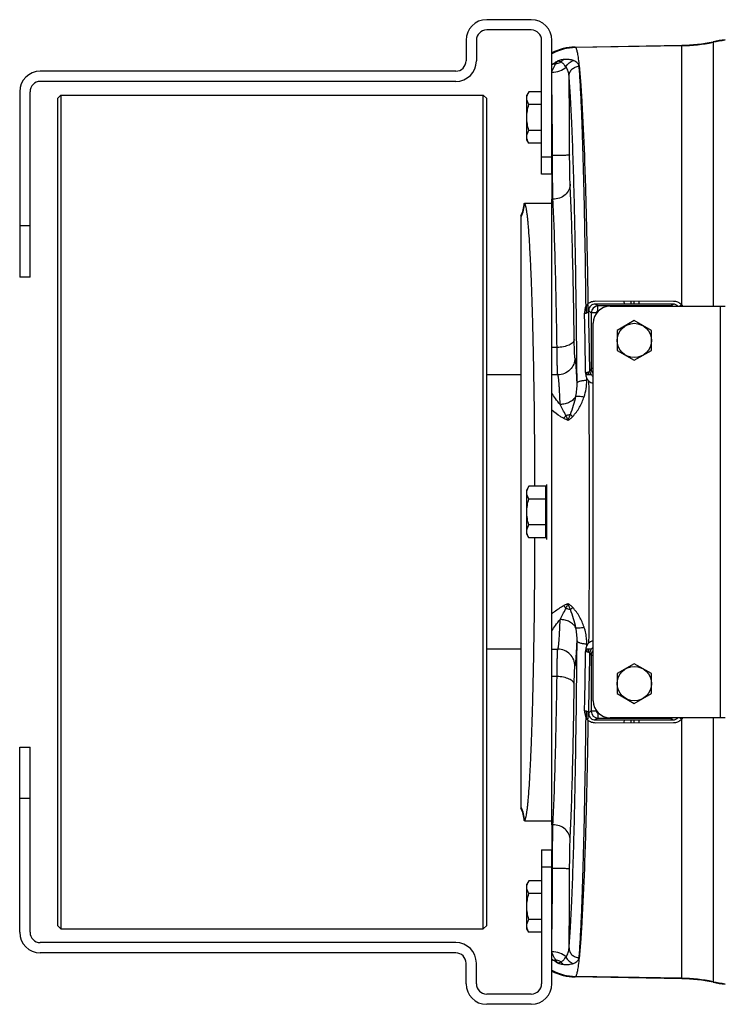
# Model space of a CAD drawing. Extents: x -1709 to 1181, y 8 to 1580.
# Tile 3 of 70: x -1169 to -964, y 169 to 456. Entities that reach past the tile are written whole.
import ezdxf

# ---------------------------------------------------------------- set-up
doc = ezdxf.new("R2010")
doc.units = 0
doc.header["$LTSCALE"] = 65.395
doc.layers.get('0').update_dxf_attribs({"linetype": 'CONTINUOUS'})
doc.layers.add('3_ALL_AXES', color=7, linetype='CONTINUOUS')

msp = doc.modelspace()

# ---------------------------------------------------------------- linework, layer by layer
at = {"color": 7, "linetype": 'CONTINUOUS'}
for p, q in [((-1020.13, 455.83), (-1033.13, 455.83)), ((-1020.13, 452.83), (-1033.13, 452.83)), ((-1039.13, 449.83), (-1039.13, 443.83)), ((-1036.13, 449.83), (-1036.13, 443.83)), ((-1017.13, 410.83), (-1017.13, 449.83)), ((-1014.13, 410.83), (-1014.13, 449.83)), ((-1042.13, 440.83), (-1163.13, 440.83)), ((-1042.13, 437.83), (-1163.13, 437.83)), ((-1169.13, 434.83), (-1169.13, 380.83)), ((-1166.13, 380.83), (-1166.13, 434.83)), ((-1158.13, 432.83), (-1157.13, 433.83)), ((-1157.13, 433.83), (-1157.13, 190.83)), ((-1157.13, 433.83), (-1034.13, 433.83)), ((-1034.13, 190.83), (-1034.13, 433.83)), ((-1033.13, 432.83), (-1034.13, 433.83)), ((-1158.13, 432.83), (-1158.13, 191.83)), ((-1033.13, 191.83), (-1033.13, 432.83)), ((-1014.13, 410.83), (-1017.13, 410.83)), ((-1166.13, 380.83), (-1169.13, 380.83)), ((-1169.13, 189.83), (-1169.13, 243.83)), ((-1169.13, 243.83), (-1166.13, 243.83)), ((-1166.13, 189.83), (-1166.13, 243.83)), ((-1017.13, 213.83), (-1017.13, 174.83)), ((-1017.13, 213.83), (-1014.13, 213.83)), ((-1014.13, 174.83), (-1014.13, 213.83)), ((-1158.13, 191.83), (-1157.13, 190.83)), ((-1157.13, 190.83), (-1034.13, 190.83)), ((-1033.13, 191.83), (-1034.13, 190.83)), ((-1042.13, 186.83), (-1163.13, 186.83)), ((-1042.13, 183.83), (-1163.13, 183.83)), ((-1039.13, 174.83), (-1039.13, 180.83)), ((-1036.13, 174.83), (-1036.13, 180.83)), ((-1020.13, 171.83), (-1033.13, 171.83)), ((-1020.13, 168.83), (-1033.13, 168.83))]:
    msp.add_line(p, q, dxfattribs=at)
at = {"color": 6, "linetype": 'CONTINUOUS'}
for p, q in [((-1007.4, 447.86), (-976.32, 448.41)), ((-1020.85, 434.84), (-1021.43, 433.83)), ((-1021.43, 420.83), (-1021.43, 433.83)), ((-1017.13, 434.84), (-1020.85, 434.84)), ((-1017.13, 431.09), (-1020.85, 431.09)), ((-1017.13, 423.58), (-1020.85, 423.58)), ((-1020.85, 419.83), (-1021.43, 420.83)), ((-1017.13, 419.83), (-1020.85, 419.83)), ((-1022.15, 402.33), (-1014.13, 402.33)), ((-1014.13, 221.19), (-1014.13, 403.48)), ((-1023.13, 226.03), (-1023.13, 398.64)), ((-1023.13, 352.33), (-1033.13, 352.33)), ((-1002.66, 352.33), (-1004.26, 352.33)), ((-1020.85, 319.84), (-1021.43, 318.83)), ((-1021.43, 305.83), (-1021.43, 318.83)), ((-1015.93, 319.84), (-1020.85, 319.84)), ((-1015.93, 316.09), (-1020.85, 316.09)), ((-1015.93, 308.58), (-1020.85, 308.58)), ((-1020.85, 304.83), (-1021.43, 305.83)), ((-1015.93, 304.83), (-1020.85, 304.83)), ((-1023.13, 272.33), (-1033.13, 272.33)), ((-1002.66, 272.33), (-1004.26, 272.33)), ((-1022.15, 222.33), (-1014.13, 222.33)), ((-1020.85, 204.84), (-1021.43, 203.83)), ((-1021.43, 190.83), (-1021.43, 203.83)), ((-1017.13, 204.84), (-1020.85, 204.84)), ((-1017.13, 201.09), (-1020.85, 201.09)), ((-1017.13, 193.58), (-1020.85, 193.58)), ((-1020.85, 189.83), (-1021.43, 190.83)), ((-1017.13, 189.83), (-1020.85, 189.83)), ((-976.32, 176.26), (-1007.4, 176.8))]:
    msp.add_line(p, q, dxfattribs=at)
at = {"color": 9, "linetype": 'CONTINUOUS'}
for p, q in [((-1007.4, 447.86), (-1007.24, 447.7)), ((-976.32, 448.24), (-1007.24, 447.7)), ((-976.32, 372.72), (-976.32, 448.41)), ((-967.2, 449.41), (-967.2, 372.33)), ((-1017.13, 415.83), (-1014.13, 415.83)), ((-1169.13, 395.83), (-1166.13, 395.83)), ((-993.03, 372.92), (-993.05, 373.74)), ((-991.05, 372.92), (-991.07, 373.74)), ((-990.21, 372.91), (-990.21, 373.74)), ((-988.71, 372.91), (-988.71, 373.73)), ((-1003.58, 370.62), (-1003.59, 370.87)), ((-1002.71, 370.39), (-1003.43, 370.87)), ((-1002.71, 370.39), (-1002.71, 354.12)), ((-1001.21, 370.39), (-1002.71, 370.39)), ((-1000.71, 372.38), (-1001.52, 372.92)), ((-1001.21, 370.39), (-1001.21, 370.23)), ((-1000.71, 370.88), (-1000.71, 372.38)), ((-979.55, 372.38), (-1000.71, 372.38)), ((-1000.65, 370.88), (-1000.71, 370.88)), ((-979.55, 372.38), (-978.77, 372.91)), ((-979.55, 372.33), (-979.55, 372.38)), ((-965.13, 372.33), (-965.13, 252.33)), ((-1012.63, 360.31), (-1014.13, 360.31)), ((-1004, 353.05), (-1003.99, 352.34)), ((-1003.36, 352.34), (-1003.37, 353.21)), ((-1002.13, 354.12), (-1002.71, 354.12)), ((-1012.41, 352.31), (-1014.13, 352.31)), ((-1003.98, 350.75), (-1003.99, 351.33)), ((-1003.99, 273.34), (-1003.98, 273.92)), ((-1014.13, 272.36), (-1012.41, 272.36)), ((-1003.99, 272.33), (-1004, 271.62)), ((-1003.37, 271.46), (-1003.36, 272.33)), ((-1002.71, 270.55), (-1002.71, 254.28)), ((-1002.13, 270.55), (-1002.71, 270.55)), ((-1012.63, 264.35), (-1014.13, 264.35)), ((-1003.59, 253.8), (-1003.58, 254.05)), ((-1002.71, 254.28), (-1003.43, 253.8)), ((-1001.21, 254.28), (-1002.71, 254.28)), ((-1001.21, 254.44), (-1001.21, 254.28)), ((-1000.71, 253.78), (-1000.71, 252.28)), ((-1000.71, 253.78), (-1000.65, 253.78)), ((-1000.71, 252.28), (-1001.52, 251.74)), ((-1000.71, 252.28), (-979.55, 252.28)), ((-993.05, 250.93), (-993.03, 251.74)), ((-991.07, 250.93), (-991.05, 251.74)), ((-990.21, 250.93), (-990.21, 251.75)), ((-988.71, 250.93), (-988.71, 251.75)), ((-979.55, 252.33), (-979.55, 252.28)), ((-979.55, 252.28), (-978.77, 251.76)), ((-976.32, 176.26), (-976.32, 251.95)), ((-967.2, 252.33), (-967.2, 175.26)), ((-1166.13, 228.83), (-1169.13, 228.83)), ((-1014.13, 208.83), (-1017.13, 208.83)), ((-1007.24, 176.97), (-1007.4, 176.8)), ((-976.32, 176.43), (-1007.24, 176.97))]:
    msp.add_line(p, q, dxfattribs=at)
at = {"color": 2, "linetype": 'CONTINUOUS'}
for p, q in [((-1014.13, 410.83), (-1014.13, 403.48)), ((-1013.82, 403.48), (-1014.13, 403.48)), ((-978.74, 373.73), (-1001.49, 373.74)), ((-978.77, 372.91), (-1001.52, 372.92)), ((-1015.93, 304.83), (-1015.93, 319.84)), ((-1015.73, 320.33), (-1015.73, 304.33)), ((-1001.52, 251.74), (-978.77, 251.76)), ((-1001.49, 250.92), (-978.74, 250.94)), ((-1014.13, 221.19), (-1014.13, 213.83)), ((-1013.82, 221.19), (-1014.13, 221.19))]:
    msp.add_line(p, q, dxfattribs=at)
at = {"color": 3, "linetype": 'CONTINUOUS'}
for p, q in [((-997.13, 372.33), (-963.63, 372.33)), ((-1002.13, 257.33), (-1002.13, 367.33)), ((-963.63, 252.33), (-997.13, 252.33))]:
    msp.add_line(p, q, dxfattribs=at)
at = {"color": 7, "linetype": 'CONTINUOUS'}
for centre, radius, start, end in [((-1033.13, 449.83), 6, 90, 180), ((-1020.13, 449.83), 6, 0, 90), ((-1033.13, 449.83), 3, 90, 180), ((-1020.13, 449.83), 3, 0, 90), ((-1042.13, 443.83), 6, 270, 360), ((-1042.13, 443.83), 3, 270, 360), ((-1163.13, 434.83), 6, 90, 180), ((-1163.13, 434.83), 3, 90, 180), ((-1163.13, 189.83), 6, 180, 270), ((-1163.13, 189.83), 3, 180, 270), ((-1042.13, 180.83), 6, 0, 90), ((-1042.13, 180.83), 3, 0, 90), ((-1033.13, 174.83), 6, 180, 270), ((-1033.13, 174.83), 3, 180, 270), ((-1020.13, 174.83), 6, 270, 360), ((-1020.13, 174.83), 3, 270, 360)]:
    msp.add_arc(centre, radius, start, end, dxfattribs=at)
at = {"color": 6, "linetype": 'CONTINUOUS'}
for centre, radius, start, end in [((-1007.14, 432.87), 15, 90.9973, 117.7818), ((-977.19, 498.37), 49.97, 271.0007, 281.5376), ((-957.2, 400.43), 49.99, 97.3911, 101.5369), ((-1032.13, 403), 9.99, 334.1512, 355.9892), ((-1032.12, 403), 9.99, 355.9875, 356.1846), ((-1032.13, 221.67), 9.99, 4.0108, 25.8488), ((-1032.12, 221.67), 9.99, 3.8154, 4.0125), ((-1007.14, 191.8), 15, 242.2182, 269.0027), ((-977.19, 126.3), 49.97, 78.4624, 88.9993), ((-957.2, 224.24), 49.99, 258.4631, 262.6089)]:
    msp.add_arc(centre, radius, start, end, dxfattribs=at)
at = {"color": 9, "linetype": 'CONTINUOUS'}
for centre, radius, start, end in [((-977.19, 498.26), 50.03, 270.9995, 281.5237), ((-957.2, 400.2), 50.05, 97.3821, 101.5232), ((-1006.96, 432.7), 15, 91.073, 118.5691), ((-1005.29, 431.22), 14.49, 126.0736, 127.6189), ((-2469.27, 415.81), 1460.31, 0.02301, 0.92469), ((-1032.04, 402.94), 10.01, 332.9022, 356.2952), ((-3440.19, 319.58), 2436.1, 0.78633, 1.19173), ((-3058.43, 319.72), 2055.63, 0.94043, 1.42597), ((-1000.7, 370.38), 2, 90.0999, 179.9234), ((-1000.71, 370.39), 0.499, 89.9566, 179.9998), ((-979.56, 370.38), 2, 77.3123, 89.9022), ((-978.71, 370.29), 3.41, 36.8263, 45.4289), ((-906.3, 300.12), 110.5, 150.7462, 151.1403), ((-1000.71, 354.13), 2, 180.2339, 224.5266), ((-1019.18, 350.65), 15.19, 341.6817, 0.3735), ((-5275.93, 312.33), 4272.76, 359.48806, 0.51194), ((-1005.8, 336.66), 5.69, 138.5451, 148.9801), ((-1005.8, 288.01), 5.69, 211.0197, 221.4552), ((-3507.88, 306.25), 2503.8, 358.81375, 359.20818), ((-3116.1, 306.14), 2113.32, 358.58066, 359.05294), ((-906.3, 324.55), 110.5, 208.8597, 209.2538), ((-1000.71, 270.54), 2, 135.4724, 179.7661), ((-1000.7, 254.28), 2, 180.0766, 269.9001), ((-1000.71, 254.28), 0.499, 180.0002, 270.0434), ((-979.56, 254.29), 2, 270.0987, 282.8153), ((-978.71, 254.38), 3.41, 314.5702, 323.1652), ((-1032.04, 221.73), 10.01, 3.7048, 27.0978), ((-2469.27, 208.85), 1460.31, 359.07531, 359.97699), ((-1005.28, 193.46), 14.5, 232.3808, 233.925), ((-1006.96, 191.97), 15, 241.4309, 268.927), ((-977.19, 126.4), 50.03, 78.4763, 89.0005), ((-957.2, 224.46), 50.05, 258.4768, 262.6179)]:
    msp.add_arc(centre, radius, start, end, dxfattribs=at)
at = {"color": 2, "linetype": 'CONTINUOUS'}
for centre, radius, start, end in [((-2214.45, 415.27), 1200.49, 0.04574, 0.98201), ((-1001.51, 371.02), 1.91, 129.5995, 145.1266), ((-1001.03, 353.23), 3.57, 229.5815, 252.0353), ((-1001.06, 353.61), 2.04, 230.0799, 238.4416), ((-1001.06, 271.06), 2.04, 121.5562, 129.92), ((-1001.51, 253.65), 1.92, 214.8928, 230.3811), ((-2102.69, 208.4), 1088.74, 358.96994, 0.00216)]:
    msp.add_arc(centre, radius, start, end, dxfattribs=at)
at = {"color": 3, "linetype": 'CONTINUOUS'}
for centre, start, end in [((-997.13, 367.33), 90, 180), ((-997.13, 257.33), 180, 270)]:
    msp.add_arc(centre, 5, start, end, dxfattribs=at)
at = {"color": 9, "linetype": 'CONTINUOUS'}
for points, knots in [([(-1007.24, 447.7), (-1007.18, 447.64), (-1007.08, 447.45), (-1006.95, 447.1), (-1006.83, 446.62), (-1006.7, 446), (-1006.57, 445.26), (-1006.39, 444), (-1006.27, 442.99), (-1006.2, 442.28)], [0, 0, 0, 0, 0.0452, 0.112072, 0.20179, 0.314763, 0.451123, 0.610841, 1, 1, 1, 1]), ([(-1014.13, 440.73), (-1014.05, 440.92), (-1013.73, 441.65), (-1013.36, 442.36), (-1013.06, 442.86)], [0, 0, 0, 0, 0.263802, 1, 1, 1, 1]), ([(-1014.13, 440.5), (-1013.34, 440.52), (-1011.85, 440.77), (-1010.51, 441.53), (-1010.02, 442.02)], [0, 0, 0, 0, 0.534291, 1, 1, 1, 1]), ([(-1013.82, 442.93), (-1013.71, 443.01), (-1013.24, 443.34), (-1012.76, 443.62), (-1012.38, 443.82)], [0, 0, 0, 0, 0.244194, 1, 1, 1, 1]), ([(-1013.82, 442.93), (-1013.76, 442.94), (-1013.51, 442.98), (-1013.25, 442.93), (-1013.06, 442.86)], [0, 0, 0, 0, 0.224092, 1, 1, 1, 1]), ([(-1010.68, 444.21), (-1010.81, 444.19), (-1011.39, 444.12), (-1011.96, 443.97), (-1012.38, 443.82)], [0, 0, 0, 0, 0.2267, 1, 1, 1, 1]), ([(-1011.5, 443.49), (-1011.44, 443.57), (-1011.21, 443.85), (-1010.92, 444.09), (-1010.68, 444.21)], [0, 0, 0, 0, 0.261724, 1, 1, 1, 1]), ([(-1010.02, 442.02), (-1010.22, 442.31), (-1010.66, 442.86), (-1011.2, 443.31), (-1011.5, 443.49)], [0, 0, 0, 0, 0.507415, 1, 1, 1, 1]), ([(-1007.84, 443.91), (-1008.25, 444.05), (-1009.2, 444.26), (-1010.16, 444.26), (-1010.68, 444.21)], [0, 0, 0, 0, 0.451023, 1, 1, 1, 1]), ([(-1010.02, 442.02), (-1009.83, 442.49), (-1009.24, 443.33), (-1008.32, 443.8), (-1007.84, 443.91)], [0, 0, 0, 0, 0.509295, 1, 1, 1, 1]), ([(-1009.15, 439.38), (-1009.17, 439.85), (-1009.34, 440.78), (-1009.75, 441.64), (-1010.02, 442.02)], [0, 0, 0, 0, 0.500212, 1, 1, 1, 1]), ([(-1009.15, 439.38), (-1009.14, 439.75), (-1008.98, 440.5), (-1008.33, 441.45), (-1007.35, 442.09), (-1006.58, 442.25), (-1006.2, 442.26)], [0, 0, 0, 0, 0.245033, 0.49333, 0.745509, 1, 1, 1, 1]), ([(-1006.2, 442.28), (-1006.2, 442.36), (-1006.25, 442.52), (-1006.34, 442.76), (-1006.48, 442.98), (-1006.74, 443.28), (-1007.18, 443.62), (-1007.61, 443.82), (-1007.84, 443.91)], [0, 0, 0, 0, 0.101312, 0.204636, 0.31298, 0.428858, 0.689479, 1, 1, 1, 1]), ([(-1006.2, 442.26), (-1006.2, 442.26), (-1006.2, 442.27), (-1006.2, 442.27), (-1006.2, 442.28)], [0, 0, 0, 0, 0.515123, 1, 1, 1, 1]), ([(-1004.19, 372.35), (-1004.28, 380.22), (-1004.45, 391.6), (-1004.75, 406.15), (-1005, 415.64), (-1005.26, 424.03), (-1005.55, 431.24), (-1005.81, 436.47), (-1006.03, 440), (-1006.14, 441.54), (-1006.2, 442.26)], [0, 0, 0, 0, 0.33745, 0.487992, 0.624237, 0.744741, 0.848231, 0.933614, 0.96923, 1, 1, 1, 1]), ([(-1006.2, 442.26), (-1006.04, 440.73), (-1005.73, 437.23), (-1005.18, 428.56), (-1004.59, 414.8), (-1004.02, 395.21), (-1003.74, 380.8), (-1003.62, 373)], [0, 0, 0, 0, 0.066577, 0.152046, 0.376004, 0.662634, 1, 1, 1, 1]), ([(-1006.8, 349.9), (-1006.88, 359.96), (-1007.04, 374.55), (-1007.37, 393.26), (-1007.65, 405.56), (-1007.97, 416.4), (-1008.31, 425.64), (-1008.68, 433.12), (-1008.98, 437.51), (-1009.15, 439.38)], [0, 0, 0, 0, 0.336926, 0.489077, 0.627152, 0.749017, 0.852791, 0.936879, 1, 1, 1, 1]), ([(-1008.96, 416.4), (-1008.96, 416.39), (-1009.01, 416.38), (-1009.09, 416.36), (-1009.22, 416.35), (-1009.39, 416.33), (-1009.6, 416.32), (-1009.97, 416.3), (-1010.51, 416.28), (-1011.25, 416.26), (-1012.1, 416.24), (-1013.01, 416.23), (-1013.64, 416.23), (-1013.96, 416.23)], [0, 0, 0, 0, 0.007912, 0.02464, 0.050317, 0.084773, 0.127711, 0.178741, 0.303143, 0.45339, 0.62392, 0.808399, 1, 1, 1, 1]), ([(-1008.82, 407.9), (-1008.84, 408.4), (-1008.88, 409.58), (-1008.94, 412.42), (-1008.96, 414.74), (-1008.96, 416.4)], [0, 0, 0, 0, 0.178202, 0.415608, 1, 1, 1, 1]), ([(-1008.82, 407.9), (-1008.82, 407.61), (-1008.89, 407.03), (-1009.29, 405.92), (-1010.25, 404.68), (-1011.89, 403.72), (-1013.17, 403.48), (-1013.82, 403.48)], [0, 0, 0, 0, 0.117546, 0.236586, 0.481099, 0.737024, 1, 1, 1, 1]), ([(-1007.63, 362.64), (-1007.75, 371.33), (-1007.97, 383.54), (-1008.42, 398.63), (-1008.67, 405.03), (-1008.82, 407.9)], [0, 0, 0, 0, 0.575695, 0.809507, 1, 1, 1, 1]), ([(-1012.63, 360.31), (-1012.75, 368.6), (-1012.97, 380.25), (-1013.42, 394.64), (-1013.67, 400.74), (-1013.82, 403.48)], [0, 0, 0, 0, 0.575686, 0.809499, 1, 1, 1, 1]), ([(-1004.19, 372.36), (-1004.19, 372.19), (-1004.18, 371.52), (-1004.17, 370.84), (-1004.16, 370.34)], [0, 0, 0, 0, 0.249247, 1, 1, 1, 1]), ([(-1003.59, 370.87), (-1003.59, 371.05), (-1003.6, 371.76), (-1003.61, 372.48), (-1003.62, 373.01)], [0, 0, 0, 0, 0.250806, 1, 1, 1, 1]), ([(-1007.63, 362.64), (-1007.64, 362.49), (-1007.73, 362.16), (-1008.05, 361.72), (-1008.53, 361.33), (-1009.16, 360.98), (-1009.91, 360.7), (-1011.07, 360.41), (-1012, 360.32), (-1012.63, 360.31)], [0, 0, 0, 0, 0.078382, 0.167166, 0.271407, 0.392455, 0.529136, 0.678663, 1, 1, 1, 1]), ([(-1007.41, 357.31), (-1007.42, 357.32), (-1007.43, 357.36), (-1007.45, 357.45), (-1007.46, 357.58), (-1007.48, 357.75), (-1007.49, 357.97), (-1007.52, 358.33), (-1007.54, 358.88), (-1007.57, 359.64), (-1007.59, 360.54), (-1007.62, 361.56), (-1007.63, 362.27), (-1007.63, 362.64)], [0, 0, 0, 0, 0.008911, 0.025565, 0.050076, 0.082391, 0.122391, 0.169916, 0.28671, 0.430794, 0.599702, 0.790529, 1, 1, 1, 1]), ([(-1012.41, 352.31), (-1012.42, 352.33), (-1012.43, 352.4), (-1012.45, 352.53), (-1012.46, 352.72), (-1012.48, 352.98), (-1012.49, 353.3), (-1012.52, 353.84), (-1012.54, 354.67), (-1012.57, 355.82), (-1012.59, 357.16), (-1012.61, 358.68), (-1012.63, 359.75), (-1012.63, 360.31)], [0, 0, 0, 0, 0.008593, 0.025095, 0.04952, 0.081787, 0.121767, 0.169291, 0.286135, 0.430316, 0.599358, 0.790346, 1, 1, 1, 1]), ([(-1007.41, 357.31), (-1007.41, 356.66), (-1007.67, 355.34), (-1008.78, 353.68), (-1010.44, 352.57), (-1011.76, 352.31), (-1012.41, 352.31)], [0, 0, 0, 0, 0.249938, 0.499957, 0.750001, 1, 1, 1, 1]), ([(-1006.8, 349.9), (-1006.82, 350.44), (-1006.87, 351.45), (-1006.94, 352.87), (-1007.01, 354.1), (-1007.08, 355.14), (-1007.16, 355.97), (-1007.23, 356.54), (-1007.28, 356.89), (-1007.32, 357.08), (-1007.36, 357.21), (-1007.39, 357.28), (-1007.41, 357.31)], [0, 0, 0, 0, 0.216168, 0.407681, 0.573655, 0.713337, 0.826107, 0.911509, 0.943866, 0.969327, 0.987958, 1, 1, 1, 1]), ([(-1011.72, 343.68), (-1011.74, 344.3), (-1011.79, 345.48), (-1011.87, 347.14), (-1011.95, 348.58), (-1012.03, 349.8), (-1012.11, 350.66), (-1012.17, 351.23), (-1012.22, 351.57), (-1012.26, 351.84), (-1012.31, 352.05), (-1012.35, 352.2), (-1012.39, 352.28), (-1012.41, 352.31)], [0, 0, 0, 0, 0.21605, 0.407988, 0.574625, 0.714934, 0.828068, 0.874238, 0.913394, 0.945502, 0.97056, 0.988635, 1, 1, 1, 1]), ([(-1006.8, 349.9), (-1006.79, 350.03), (-1006.6, 350.21), (-1006.29, 350.37), (-1005.79, 350.55), (-1005.01, 350.69), (-1004.34, 350.74), (-1003.98, 350.75)], [0, 0, 0, 0, 0.126465, 0.223777, 0.34484, 0.647058, 1, 1, 1, 1]), ([(-1007.15, 346.06), (-1007.02, 346.7), (-1006.84, 347.98), (-1006.79, 349.26), (-1006.8, 349.9)], [0, 0, 0, 0, 0.504277, 1, 1, 1, 1]), ([(-1011.72, 343.68), (-1012.2, 344.23), (-1013.07, 345.29), (-1013.82, 346.44), (-1014.13, 347)], [0, 0, 0, 0, 0.534529, 1, 1, 1, 1]), ([(-1007.15, 346.06), (-1007.35, 345.7), (-1007.9, 345.03), (-1008.99, 344.28), (-1010.3, 343.8), (-1011.24, 343.69), (-1011.72, 343.68)], [0, 0, 0, 0, 0.228882, 0.474204, 0.733372, 1, 1, 1, 1]), ([(-1008.75, 340.75), (-1008.41, 341.64), (-1007.79, 343.38), (-1007.32, 345.17), (-1007.15, 346.06)], [0, 0, 0, 0, 0.510287, 1, 1, 1, 1]), ([(-1008.05, 340.18), (-1007.67, 340.58), (-1006.97, 341.45), (-1005.78, 343.31), (-1005.1, 344.83), (-1004.75, 345.88)], [0, 0, 0, 0, 0.251536, 0.502943, 1, 1, 1, 1]), ([(-1007.15, 346.06), (-1007.1, 346.08), (-1006.98, 346.11), (-1006.67, 346.14), (-1006.18, 346.12), (-1005.5, 346.03), (-1005.01, 345.94), (-1004.75, 345.88)], [0, 0, 0, 0, 0.067963, 0.154944, 0.383001, 0.671446, 1, 1, 1, 1]), ([(-1010.68, 339.59), (-1011, 339.78), (-1012.2, 340.5), (-1013.34, 341.32), (-1014.13, 341.97)], [0, 0, 0, 0, 0.26738, 1, 1, 1, 1]), ([(-1010.07, 340.43), (-1010.34, 341.01), (-1010.89, 342.09), (-1011.45, 343.17), (-1011.72, 343.68)], [0, 0, 0, 0, 0.528863, 1, 1, 1, 1]), ([(-1009.43, 339.05), (-1009.54, 339.08), (-1009.97, 339.24), (-1010.38, 339.43), (-1010.68, 339.59)], [0, 0, 0, 0, 0.254631, 1, 1, 1, 1]), ([(-1008.75, 340.75), (-1008.85, 340.72), (-1009.28, 340.58), (-1009.73, 340.49), (-1010.07, 340.43)], [0, 0, 0, 0, 0.239787, 1, 1, 1, 1]), ([(-1009.43, 339.05), (-1009.48, 339.17), (-1009.65, 339.65), (-1009.88, 340.1), (-1010.07, 340.43)], [0, 0, 0, 0, 0.262558, 1, 1, 1, 1]), ([(-1009.43, 339.05), (-1009.34, 339.34), (-1009.11, 339.91), (-1008.87, 340.47), (-1008.75, 340.75)], [0, 0, 0, 0, 0.502021, 1, 1, 1, 1]), ([(-1009.43, 339.05), (-1009.17, 339.19), (-1008.68, 339.54), (-1008.25, 339.95), (-1008.05, 340.18)], [0, 0, 0, 0, 0.494278, 1, 1, 1, 1]), ([(-1008.75, 340.75), (-1008.7, 340.71), (-1008.47, 340.51), (-1008.23, 340.32), (-1008.05, 340.18)], [0, 0, 0, 0, 0.226851, 1, 1, 1, 1]), ([(-1014.13, 282.69), (-1013.88, 282.9), (-1012.78, 283.77), (-1011.61, 284.54), (-1010.68, 285.07)], [0, 0, 0, 0, 0.232454, 1, 1, 1, 1]), ([(-1011.72, 280.99), (-1011.45, 281.5), (-1010.89, 282.57), (-1010.34, 283.66), (-1010.07, 284.24)], [0, 0, 0, 0, 0.471137, 1, 1, 1, 1]), ([(-1010.68, 285.07), (-1010.58, 285.13), (-1010.18, 285.34), (-1009.76, 285.51), (-1009.43, 285.62)], [0, 0, 0, 0, 0.245821, 1, 1, 1, 1]), ([(-1010.07, 284.24), (-1009.95, 284.45), (-1009.71, 284.9), (-1009.52, 285.37), (-1009.43, 285.62)], [0, 0, 0, 0, 0.484669, 1, 1, 1, 1]), ([(-1010.07, 284.24), (-1009.95, 284.22), (-1009.51, 284.14), (-1009.07, 284.02), (-1008.75, 283.91)], [0, 0, 0, 0, 0.259478, 1, 1, 1, 1]), ([(-1008.05, 284.49), (-1008.25, 284.71), (-1008.68, 285.13), (-1009.17, 285.48), (-1009.43, 285.62)], [0, 0, 0, 0, 0.505722, 1, 1, 1, 1]), ([(-1008.75, 283.91), (-1008.87, 284.19), (-1009.11, 284.76), (-1009.34, 285.33), (-1009.43, 285.62)], [0, 0, 0, 0, 0.497979, 1, 1, 1, 1]), ([(-1008.75, 283.91), (-1008.7, 283.96), (-1008.47, 284.15), (-1008.23, 284.34), (-1008.05, 284.49)], [0, 0, 0, 0, 0.226851, 1, 1, 1, 1]), ([(-1004.75, 278.79), (-1005.1, 279.83), (-1005.78, 281.35), (-1006.97, 283.22), (-1007.67, 284.08), (-1008.05, 284.49)], [0, 0, 0, 0, 0.497057, 0.748464, 1, 1, 1, 1]), ([(-1007.15, 278.61), (-1007.32, 279.49), (-1007.79, 281.29), (-1008.41, 283.03), (-1008.75, 283.91)], [0, 0, 0, 0, 0.489713, 1, 1, 1, 1]), ([(-1014.13, 277.67), (-1013.82, 278.22), (-1013.07, 279.37), (-1012.2, 280.44), (-1011.72, 280.99)], [0, 0, 0, 0, 0.465471, 1, 1, 1, 1]), ([(-1012.41, 272.36), (-1012.39, 272.38), (-1012.35, 272.46), (-1012.31, 272.61), (-1012.26, 272.83), (-1012.22, 273.1), (-1012.17, 273.44), (-1012.11, 274.01), (-1012.03, 274.87), (-1011.95, 276.08), (-1011.87, 277.52), (-1011.79, 279.18), (-1011.74, 280.36), (-1011.72, 280.99)], [0, 0, 0, 0, 0.011366, 0.02944, 0.054498, 0.086606, 0.125763, 0.171932, 0.285067, 0.425375, 0.592012, 0.783951, 1, 1, 1, 1]), ([(-1007.15, 278.61), (-1007.35, 278.96), (-1007.9, 279.63), (-1008.99, 280.38), (-1010.3, 280.86), (-1011.24, 280.98), (-1011.72, 280.99)], [0, 0, 0, 0, 0.228882, 0.474204, 0.733372, 1, 1, 1, 1]), ([(-1007.15, 278.61), (-1007.1, 278.59), (-1006.98, 278.56), (-1006.67, 278.52), (-1006.18, 278.54), (-1005.5, 278.63), (-1005.01, 278.73), (-1004.75, 278.79)], [0, 0, 0, 0, 0.067962, 0.154941, 0.382997, 0.671443, 1, 1, 1, 1]), ([(-1006.8, 274.76), (-1006.79, 275.4), (-1006.84, 276.69), (-1007.02, 277.97), (-1007.15, 278.61)], [0, 0, 0, 0, 0.495723, 1, 1, 1, 1]), ([(-1003.98, 273.92), (-1003.98, 274.33), (-1004.04, 275.97), (-1004.36, 277.61), (-1004.75, 278.79)], [0, 0, 0, 0, 0.248511, 1, 1, 1, 1]), ([(-1009.15, 185.29), (-1008.98, 187.16), (-1008.68, 191.55), (-1008.31, 199.03), (-1007.97, 208.26), (-1007.65, 219.11), (-1007.37, 231.4), (-1007.04, 250.12), (-1006.88, 264.71), (-1006.8, 274.76)], [0, 0, 0, 0, 0.063121, 0.147209, 0.250983, 0.372848, 0.510923, 0.663074, 1, 1, 1, 1]), ([(-1007.41, 267.36), (-1007.39, 267.38), (-1007.36, 267.46), (-1007.32, 267.59), (-1007.28, 267.78), (-1007.23, 268.13), (-1007.16, 268.69), (-1007.08, 269.53), (-1007.01, 270.56), (-1006.94, 271.8), (-1006.87, 273.22), (-1006.82, 274.23), (-1006.8, 274.76)], [0, 0, 0, 0, 0.012042, 0.030673, 0.056134, 0.088491, 0.173893, 0.286663, 0.426344, 0.592319, 0.783832, 1, 1, 1, 1]), ([(-1006.8, 274.76), (-1006.79, 274.64), (-1006.6, 274.45), (-1006.29, 274.3), (-1005.79, 274.12), (-1005.01, 273.98), (-1004.34, 273.92), (-1003.98, 273.92)], [0, 0, 0, 0, 0.126464, 0.223776, 0.344838, 0.647057, 1, 1, 1, 1]), ([(-1012.63, 264.35), (-1012.63, 264.91), (-1012.61, 265.98), (-1012.59, 267.5), (-1012.57, 268.85), (-1012.54, 270), (-1012.52, 270.82), (-1012.49, 271.37), (-1012.48, 271.69), (-1012.46, 271.94), (-1012.45, 272.14), (-1012.43, 272.27), (-1012.42, 272.34), (-1012.41, 272.36)], [0, 0, 0, 0, 0.209654, 0.400642, 0.569685, 0.713866, 0.830709, 0.878233, 0.918213, 0.950481, 0.974906, 0.991407, 1, 1, 1, 1]), ([(-1007.41, 267.36), (-1007.41, 268.01), (-1007.67, 269.32), (-1008.78, 270.98), (-1010.44, 272.1), (-1011.76, 272.36), (-1012.41, 272.36)], [0, 0, 0, 0, 0.249938, 0.499957, 0.750001, 1, 1, 1, 1]), ([(-1007.63, 262.03), (-1007.63, 262.4), (-1007.62, 263.11), (-1007.59, 264.13), (-1007.57, 265.02), (-1007.54, 265.79), (-1007.52, 266.34), (-1007.49, 266.7), (-1007.48, 266.91), (-1007.46, 267.09), (-1007.45, 267.22), (-1007.43, 267.3), (-1007.42, 267.35), (-1007.41, 267.36)], [0, 0, 0, 0, 0.209471, 0.400298, 0.569206, 0.71329, 0.830084, 0.877609, 0.917609, 0.949924, 0.974435, 0.991089, 1, 1, 1, 1]), ([(-1013.82, 221.19), (-1013.67, 223.93), (-1013.42, 230.03), (-1012.97, 244.42), (-1012.75, 256.07), (-1012.63, 264.35)], [0, 0, 0, 0, 0.190501, 0.424314, 1, 1, 1, 1]), ([(-1007.63, 262.03), (-1007.64, 262.18), (-1007.73, 262.51), (-1008.05, 262.94), (-1008.53, 263.34), (-1009.16, 263.68), (-1009.91, 263.97), (-1011.07, 264.26), (-1012, 264.35), (-1012.63, 264.35)], [0, 0, 0, 0, 0.078382, 0.167166, 0.271407, 0.392455, 0.529136, 0.678663, 1, 1, 1, 1]), ([(-1008.82, 216.77), (-1008.67, 219.64), (-1008.42, 226.04), (-1007.97, 241.12), (-1007.75, 253.34), (-1007.63, 262.03)], [0, 0, 0, 0, 0.190493, 0.424305, 1, 1, 1, 1]), ([(-1004.16, 254.33), (-1004.17, 254.16), (-1004.17, 253.49), (-1004.18, 252.81), (-1004.19, 252.31)], [0, 0, 0, 0, 0.250748, 1, 1, 1, 1]), ([(-1003.62, 251.66), (-1003.62, 251.83), (-1003.61, 252.55), (-1003.6, 253.26), (-1003.59, 253.8)], [0, 0, 0, 0, 0.24919, 1, 1, 1, 1]), ([(-1006.2, 182.41), (-1006.14, 183.12), (-1006.03, 184.67), (-1005.81, 188.2), (-1005.55, 193.43), (-1005.26, 200.63), (-1005, 209.03), (-1004.75, 218.52), (-1004.45, 233.07), (-1004.28, 244.45), (-1004.19, 252.31)], [0, 0, 0, 0, 0.03077, 0.066386, 0.151769, 0.255259, 0.375763, 0.512008, 0.66255, 1, 1, 1, 1]), ([(-1003.62, 251.66), (-1003.74, 243.87), (-1004.02, 229.45), (-1004.59, 209.87), (-1005.18, 196.11), (-1005.73, 187.44), (-1006.04, 183.94), (-1006.2, 182.41)], [0, 0, 0, 0, 0.337366, 0.623996, 0.847954, 0.933423, 1, 1, 1, 1]), ([(-1008.82, 216.77), (-1008.82, 217.05), (-1008.89, 217.63), (-1009.29, 218.75), (-1010.25, 219.99), (-1011.89, 220.95), (-1013.17, 221.18), (-1013.82, 221.19)], [0, 0, 0, 0, 0.117546, 0.236586, 0.481099, 0.737024, 1, 1, 1, 1]), ([(-1008.96, 208.27), (-1008.96, 209.92), (-1008.94, 212.25), (-1008.88, 215.08), (-1008.84, 216.26), (-1008.82, 216.77)], [0, 0, 0, 0, 0.584392, 0.821798, 1, 1, 1, 1]), ([(-1008.96, 208.27), (-1008.96, 208.28), (-1009.01, 208.29), (-1009.09, 208.3), (-1009.22, 208.32), (-1009.39, 208.33), (-1009.6, 208.35), (-1009.97, 208.37), (-1010.51, 208.39), (-1011.25, 208.41), (-1012.1, 208.43), (-1013.01, 208.44), (-1013.64, 208.44), (-1013.96, 208.44)], [0, 0, 0, 0, 0.007912, 0.02464, 0.050318, 0.084773, 0.127711, 0.178741, 0.303143, 0.45339, 0.62392, 0.808399, 1, 1, 1, 1]), ([(-1010.02, 182.65), (-1010.51, 183.14), (-1011.85, 183.9), (-1013.34, 184.15), (-1014.13, 184.17)], [0, 0, 0, 0, 0.465709, 1, 1, 1, 1]), ([(-1013.06, 181.8), (-1013.16, 181.96), (-1013.55, 182.66), (-1013.89, 183.38), (-1014.13, 183.94)], [0, 0, 0, 0, 0.233817, 1, 1, 1, 1]), ([(-1010.02, 182.65), (-1009.75, 183.03), (-1009.34, 183.89), (-1009.17, 184.82), (-1009.15, 185.29)], [0, 0, 0, 0, 0.499787, 1, 1, 1, 1]), ([(-1009.15, 185.29), (-1009.14, 184.92), (-1008.98, 184.17), (-1008.33, 183.22), (-1007.35, 182.58), (-1006.59, 182.42), (-1006.2, 182.41)], [0, 0, 0, 0, 0.245035, 0.493332, 0.745509, 1, 1, 1, 1]), ([(-1013.82, 181.74), (-1013.76, 181.72), (-1013.51, 181.69), (-1013.25, 181.74), (-1013.06, 181.8)], [0, 0, 0, 0, 0.224092, 1, 1, 1, 1]), ([(-1012.38, 180.84), (-1012.51, 180.91), (-1013, 181.18), (-1013.48, 181.49), (-1013.82, 181.74)], [0, 0, 0, 0, 0.255214, 1, 1, 1, 1]), ([(-1012.38, 180.84), (-1012.23, 180.79), (-1011.68, 180.61), (-1011.1, 180.5), (-1010.68, 180.46)], [0, 0, 0, 0, 0.274593, 1, 1, 1, 1]), ([(-1011.5, 181.17), (-1011.2, 181.35), (-1010.66, 181.81), (-1010.22, 182.35), (-1010.02, 182.65)], [0, 0, 0, 0, 0.492585, 1, 1, 1, 1]), ([(-1011.5, 181.17), (-1011.44, 181.1), (-1011.21, 180.81), (-1010.92, 180.58), (-1010.68, 180.46)], [0, 0, 0, 0, 0.261724, 1, 1, 1, 1]), ([(-1010.02, 182.65), (-1009.83, 182.18), (-1009.24, 181.34), (-1008.32, 180.86), (-1007.84, 180.76)], [0, 0, 0, 0, 0.509295, 1, 1, 1, 1]), ([(-1007.84, 180.76), (-1007.61, 180.85), (-1007.18, 181.04), (-1006.74, 181.38), (-1006.48, 181.68), (-1006.34, 181.91), (-1006.25, 182.15), (-1006.2, 182.31), (-1006.2, 182.39)], [0, 0, 0, 0, 0.310521, 0.571142, 0.68702, 0.795364, 0.898688, 1, 1, 1, 1]), ([(-1006.2, 182.39), (-1006.27, 181.67), (-1006.39, 180.66), (-1006.57, 179.41), (-1006.7, 178.66), (-1006.83, 178.05), (-1006.95, 177.56), (-1007.08, 177.21), (-1007.18, 177.03), (-1007.24, 176.97)], [0, 0, 0, 0, 0.38916, 0.548877, 0.685237, 0.79821, 0.887928, 0.9548, 1, 1, 1, 1]), ([(-1006.2, 182.39), (-1006.2, 182.39), (-1006.2, 182.4), (-1006.2, 182.41), (-1006.2, 182.41)], [0, 0, 0, 0, 0.484859, 1, 1, 1, 1]), ([(-1010.68, 180.46), (-1010.16, 180.41), (-1009.2, 180.41), (-1008.25, 180.62), (-1007.84, 180.76)], [0, 0, 0, 0, 0.548978, 1, 1, 1, 1])]:
    msp.add_open_spline(points, degree=3, knots=knots, dxfattribs=at)
at = {"color": 2, "linetype": 'CONTINUOUS'}
for points, knots in [([(-1013.06, 442.86), (-1012.94, 443.04), (-1012.71, 443.37), (-1012.49, 443.69), (-1012.38, 443.82)], [0, 0, 0, 0, 0.559407, 1, 1, 1, 1]), ([(-1011.5, 443.49), (-1011.62, 443.42), (-1012.11, 443.15), (-1012.65, 442.96), (-1013.06, 442.86)], [0, 0, 0, 0, 0.246872, 1, 1, 1, 1]), ([(-1011.5, 443.49), (-1011.65, 443.57), (-1011.94, 443.69), (-1012.24, 443.79), (-1012.38, 443.82)], [0, 0, 0, 0, 0.541037, 1, 1, 1, 1]), ([(-1013.82, 403.48), (-1013.84, 404.23), (-1013.88, 406), (-1013.94, 410.25), (-1013.95, 413.74), (-1013.96, 416.23)], [0, 0, 0, 0, 0.178168, 0.415576, 1, 1, 1, 1]), ([(-1001.49, 373.74), (-1001.88, 373.74), (-1002.64, 373.61), (-1003.33, 373.24), (-1003.62, 373)], [0, 0, 0, 0, 0.505542, 1, 1, 1, 1]), ([(-976.32, 372.72), (-976.63, 373.03), (-977.39, 373.55), (-978.29, 373.73), (-978.74, 373.73)], [0, 0, 0, 0, 0.491528, 1, 1, 1, 1]), ([(-1004.19, 372.35), (-1004.27, 372.19), (-1004.54, 371.52), (-1004.63, 370.79), (-1004.62, 370.25)], [0, 0, 0, 0, 0.252764, 1, 1, 1, 1]), ([(-1004.62, 370.25), (-1004.47, 370.26), (-1004.18, 370.32), (-1003.75, 370.47), (-1003.45, 370.7), (-1003.43, 370.87)], [0, 0, 0, 0, 0.332762, 0.619956, 1, 1, 1, 1]), ([(-1003.62, 373), (-1003.68, 372.95), (-1003.89, 372.76), (-1004.07, 372.53), (-1004.19, 372.35)], [0, 0, 0, 0, 0.252047, 1, 1, 1, 1]), ([(-1003.08, 372.11), (-1003.21, 371.93), (-1003.4, 371.52), (-1003.44, 371.08), (-1003.43, 370.87)], [0, 0, 0, 0, 0.513928, 1, 1, 1, 1]), ([(-1001.52, 372.92), (-1001.74, 372.92), (-1002.18, 372.85), (-1002.57, 372.63), (-1002.73, 372.49)], [0, 0, 0, 0, 0.515454, 1, 1, 1, 1]), ([(-977.41, 372.33), (-977.58, 372.51), (-978, 372.8), (-978.51, 372.91), (-978.77, 372.91)], [0, 0, 0, 0, 0.476868, 1, 1, 1, 1]), ([(-976.32, 372.72), (-976.43, 372.63), (-976.63, 372.49), (-976.86, 372.37), (-976.97, 372.33)], [0, 0, 0, 0, 0.543121, 1, 1, 1, 1]), ([(-1004.32, 353.01), (-1004.16, 353.02), (-1003.87, 353.06), (-1003.53, 353.14), (-1003.31, 353.23), (-1003.17, 353.31), (-1003.08, 353.39), (-1003.07, 353.46)], [0, 0, 0, 0, 0.349774, 0.646271, 0.766104, 0.864359, 1, 1, 1, 1]), ([(-1004.32, 353.01), (-1004.32, 352.58), (-1004.23, 352.01), (-1004.04, 351.46), (-1003.99, 351.33)], [0, 0, 0, 0, 0.74882, 1, 1, 1, 1]), ([(-1003.07, 353.46), (-1003.07, 353.29), (-1003.01, 352.95), (-1002.87, 352.65), (-1002.78, 352.5)], [0, 0, 0, 0, 0.499294, 1, 1, 1, 1]), ([(-1003.99, 351.33), (-1003.94, 351.25), (-1003.76, 350.96), (-1003.54, 350.69), (-1003.35, 350.51)], [0, 0, 0, 0, 0.248682, 1, 1, 1, 1]), ([(-1002.78, 352.5), (-1002.75, 352.46), (-1002.64, 352.29), (-1002.49, 352.14), (-1002.37, 352.04)], [0, 0, 0, 0, 0.246447, 1, 1, 1, 1]), ([(-1003.99, 273.34), (-1004.04, 273.2), (-1004.23, 272.66), (-1004.32, 272.08), (-1004.32, 271.65)], [0, 0, 0, 0, 0.251162, 1, 1, 1, 1]), ([(-1003.35, 274.16), (-1003.41, 274.1), (-1003.65, 273.85), (-1003.86, 273.56), (-1003.99, 273.34)], [0, 0, 0, 0, 0.252199, 1, 1, 1, 1]), ([(-1002.13, 274.84), (-1002.24, 274.8), (-1002.68, 274.63), (-1003.08, 274.38), (-1003.35, 274.16)], [0, 0, 0, 0, 0.251956, 1, 1, 1, 1]), ([(-1004.32, 271.65), (-1004.16, 271.64), (-1003.87, 271.61), (-1003.53, 271.53), (-1003.31, 271.44), (-1003.17, 271.36), (-1003.08, 271.27), (-1003.07, 271.21)], [0, 0, 0, 0, 0.349774, 0.646271, 0.766104, 0.864359, 1, 1, 1, 1]), ([(-1002.78, 272.16), (-1002.87, 272.02), (-1003.01, 271.71), (-1003.07, 271.38), (-1003.07, 271.21)], [0, 0, 0, 0, 0.500673, 1, 1, 1, 1]), ([(-1002.37, 272.63), (-1002.41, 272.59), (-1002.57, 272.45), (-1002.7, 272.29), (-1002.78, 272.16)], [0, 0, 0, 0, 0.254678, 1, 1, 1, 1]), ([(-1004.62, 254.42), (-1004.62, 254.24), (-1004.6, 253.52), (-1004.42, 252.8), (-1004.19, 252.31)], [0, 0, 0, 0, 0.248409, 1, 1, 1, 1]), ([(-1004.62, 254.42), (-1004.47, 254.4), (-1004.18, 254.35), (-1003.75, 254.2), (-1003.45, 253.97), (-1003.43, 253.8)], [0, 0, 0, 0, 0.332763, 0.619957, 1, 1, 1, 1]), ([(-1003.43, 253.8), (-1003.44, 253.58), (-1003.4, 253.14), (-1003.21, 252.74), (-1003.08, 252.56)], [0, 0, 0, 0, 0.486021, 1, 1, 1, 1]), ([(-1004.19, 252.31), (-1004.15, 252.25), (-1003.98, 252.02), (-1003.78, 251.81), (-1003.62, 251.66)], [0, 0, 0, 0, 0.248509, 1, 1, 1, 1]), ([(-1003.62, 251.66), (-1003.33, 251.43), (-1002.64, 251.05), (-1001.88, 250.92), (-1001.49, 250.92)], [0, 0, 0, 0, 0.494428, 1, 1, 1, 1]), ([(-1002.73, 252.18), (-1002.57, 252.04), (-1002.18, 251.82), (-1001.74, 251.74), (-1001.52, 251.74)], [0, 0, 0, 0, 0.484506, 1, 1, 1, 1]), ([(-978.77, 251.76), (-978.51, 251.76), (-978, 251.86), (-977.58, 252.16), (-977.41, 252.33)], [0, 0, 0, 0, 0.52309, 1, 1, 1, 1]), ([(-978.74, 250.94), (-978.29, 250.94), (-977.39, 251.12), (-976.63, 251.64), (-976.32, 251.95)], [0, 0, 0, 0, 0.508442, 1, 1, 1, 1]), ([(-976.32, 251.95), (-976.43, 252.03), (-976.63, 252.18), (-976.86, 252.29), (-976.97, 252.33)], [0, 0, 0, 0, 0.543121, 1, 1, 1, 1]), ([(-1013.96, 208.44), (-1013.95, 210.92), (-1013.94, 214.42), (-1013.88, 218.67), (-1013.84, 220.43), (-1013.82, 221.19)], [0, 0, 0, 0, 0.584424, 0.821832, 1, 1, 1, 1]), ([(-1011.5, 181.17), (-1011.62, 181.25), (-1012.11, 181.52), (-1012.65, 181.71), (-1013.06, 181.8)], [0, 0, 0, 0, 0.246872, 1, 1, 1, 1]), ([(-1012.38, 180.84), (-1012.49, 180.98), (-1012.71, 181.3), (-1012.94, 181.62), (-1013.06, 181.8)], [0, 0, 0, 0, 0.440585, 1, 1, 1, 1]), ([(-1012.38, 180.84), (-1012.24, 180.87), (-1011.94, 180.98), (-1011.65, 181.1), (-1011.5, 181.17)], [0, 0, 0, 0, 0.458963, 1, 1, 1, 1])]:
    msp.add_open_spline(points, degree=3, knots=knots, dxfattribs=at)
at = {"color": 6, "linetype": 'CONTINUOUS'}
for points, knots in [([(-1021.43, 432.96), (-1021.43, 433.28), (-1021.31, 433.95), (-1021.02, 434.54), (-1020.85, 434.84)], [0, 0, 0, 0, 0.485069, 1, 1, 1, 1]), ([(-1020.85, 431.09), (-1021.02, 431.38), (-1021.31, 431.98), (-1021.43, 432.64), (-1021.43, 432.96)], [0, 0, 0, 0, 0.514931, 1, 1, 1, 1]), ([(-1021.43, 427.33), (-1021.43, 427.97), (-1021.32, 429.24), (-1021.03, 430.48), (-1020.85, 431.09)], [0, 0, 0, 0, 0.499896, 1, 1, 1, 1]), ([(-1020.85, 423.58), (-1021.03, 424.19), (-1021.32, 425.43), (-1021.43, 426.7), (-1021.43, 427.33)], [0, 0, 0, 0, 0.500104, 1, 1, 1, 1]), ([(-1021.43, 421.7), (-1021.43, 422.02), (-1021.31, 422.69), (-1021.02, 423.29), (-1020.85, 423.58)], [0, 0, 0, 0, 0.485069, 1, 1, 1, 1]), ([(-1021.28, 420.78), (-1021.31, 420.86), (-1021.39, 421.16), (-1021.43, 421.47), (-1021.43, 421.7)], [0, 0, 0, 0, 0.254279, 1, 1, 1, 1]), ([(-1020.85, 419.83), (-1020.9, 419.91), (-1021.06, 420.21), (-1021.21, 420.53), (-1021.28, 420.78)], [0, 0, 0, 0, 0.256766, 1, 1, 1, 1]), ([(-1022.05, 402.29), (-1022.06, 402.3), (-1022.09, 402.32), (-1022.13, 402.33), (-1022.15, 402.33)], [0, 0, 0, 0, 0.281035, 1, 1, 1, 1]), ([(-1019.06, 319.84), (-1019.08, 325.21), (-1019.14, 335.7), (-1019.3, 348.58), (-1019.48, 358.38), (-1019.64, 365.19), (-1019.81, 371.56), (-1020, 377.45), (-1020.21, 382.79), (-1020.44, 387.55), (-1020.68, 391.69), (-1020.89, 394.74), (-1021.08, 396.83), (-1021.21, 398.15), (-1021.34, 399.28), (-1021.48, 400.24), (-1021.61, 401.02), (-1021.75, 401.61), (-1021.87, 401.99), (-1021.97, 402.19), (-1022.03, 402.26), (-1022.05, 402.29)], [0, 0, 0, 0, 0.195079, 0.380708, 0.468045, 0.550757, 0.62816, 0.699619, 0.764543, 0.822401, 0.87272, 0.915093, 0.933192, 0.949185, 0.963041, 0.974739, 0.984264, 0.991614, 0.996817, 0.998644, 1, 1, 1, 1]), ([(-1021.43, 317.96), (-1021.43, 318.28), (-1021.31, 318.95), (-1021.02, 319.54), (-1020.85, 319.84)], [0, 0, 0, 0, 0.485069, 1, 1, 1, 1]), ([(-1020.85, 316.09), (-1021.02, 316.38), (-1021.31, 316.98), (-1021.43, 317.64), (-1021.43, 317.96)], [0, 0, 0, 0, 0.514931, 1, 1, 1, 1]), ([(-1021.43, 312.33), (-1021.43, 312.97), (-1021.32, 314.24), (-1021.03, 315.48), (-1020.85, 316.09)], [0, 0, 0, 0, 0.499896, 1, 1, 1, 1]), ([(-1020.85, 308.58), (-1021.03, 309.19), (-1021.32, 310.43), (-1021.43, 311.7), (-1021.43, 312.33)], [0, 0, 0, 0, 0.500104, 1, 1, 1, 1]), ([(-1021.43, 306.7), (-1021.43, 307.02), (-1021.31, 307.69), (-1021.02, 308.29), (-1020.85, 308.58)], [0, 0, 0, 0, 0.485069, 1, 1, 1, 1]), ([(-1022.05, 222.38), (-1022.03, 222.4), (-1021.97, 222.47), (-1021.87, 222.68), (-1021.75, 223.06), (-1021.61, 223.65), (-1021.48, 224.43), (-1021.34, 225.38), (-1021.21, 226.52), (-1021.08, 227.83), (-1020.89, 229.93), (-1020.68, 232.97), (-1020.44, 237.11), (-1020.21, 241.88), (-1020, 247.22), (-1019.81, 253.1), (-1019.64, 259.48), (-1019.48, 266.29), (-1019.3, 276.08), (-1019.14, 288.97), (-1019.08, 299.45), (-1019.06, 304.83)], [0, 0, 0, 0, 0.001356, 0.003183, 0.008386, 0.015736, 0.025261, 0.036959, 0.050815, 0.066808, 0.084907, 0.12728, 0.177599, 0.235457, 0.300382, 0.37184, 0.449244, 0.531955, 0.619292, 0.804921, 1, 1, 1, 1]), ([(-1021.28, 305.78), (-1021.31, 305.86), (-1021.39, 306.16), (-1021.43, 306.47), (-1021.43, 306.7)], [0, 0, 0, 0, 0.254279, 1, 1, 1, 1]), ([(-1020.85, 304.83), (-1020.9, 304.91), (-1021.06, 305.21), (-1021.21, 305.53), (-1021.28, 305.78)], [0, 0, 0, 0, 0.256766, 1, 1, 1, 1]), ([(-1022.15, 222.33), (-1022.14, 222.33), (-1022.11, 222.34), (-1022.07, 222.36), (-1022.05, 222.38)], [0, 0, 0, 0, 0.232138, 1, 1, 1, 1]), ([(-1021.43, 202.96), (-1021.43, 203.28), (-1021.31, 203.95), (-1021.02, 204.54), (-1020.85, 204.84)], [0, 0, 0, 0, 0.485069, 1, 1, 1, 1]), ([(-1020.85, 201.09), (-1021.02, 201.38), (-1021.31, 201.98), (-1021.43, 202.64), (-1021.43, 202.96)], [0, 0, 0, 0, 0.514931, 1, 1, 1, 1]), ([(-1021.43, 197.33), (-1021.43, 197.97), (-1021.32, 199.24), (-1021.03, 200.48), (-1020.85, 201.09)], [0, 0, 0, 0, 0.499896, 1, 1, 1, 1]), ([(-1020.85, 193.58), (-1021.03, 194.19), (-1021.32, 195.43), (-1021.43, 196.7), (-1021.43, 197.33)], [0, 0, 0, 0, 0.500104, 1, 1, 1, 1]), ([(-1021.43, 191.7), (-1021.43, 192.02), (-1021.31, 192.69), (-1021.02, 193.29), (-1020.85, 193.58)], [0, 0, 0, 0, 0.485069, 1, 1, 1, 1]), ([(-1021.28, 190.78), (-1021.31, 190.86), (-1021.39, 191.16), (-1021.43, 191.47), (-1021.43, 191.7)], [0, 0, 0, 0, 0.254279, 1, 1, 1, 1]), ([(-1020.85, 189.83), (-1020.9, 189.91), (-1021.06, 190.21), (-1021.21, 190.53), (-1021.28, 190.78)], [0, 0, 0, 0, 0.256766, 1, 1, 1, 1])]:
    msp.add_open_spline(points, degree=3, knots=knots, dxfattribs=at)
at = {"layer": '3_ALL_AXES', "color": 7, "linetype": 'CONTINUOUS'}
for p, q in [((-990.13, 368.11), (-995.13, 365.22)), ((-985.13, 365.22), (-990.13, 368.11)), ((-995.13, 365.22), (-995.13, 359.45)), ((-985.13, 359.45), (-985.13, 365.22)), ((-995.13, 359.45), (-990.13, 356.56)), ((-990.13, 356.56), (-985.13, 359.45)), ((-990.13, 268.11), (-995.13, 265.22)), ((-985.13, 265.22), (-990.13, 268.11)), ((-995.13, 265.22), (-995.13, 259.45)), ((-985.13, 259.45), (-985.13, 265.22)), ((-995.13, 259.45), (-990.13, 256.56)), ((-990.13, 256.56), (-985.13, 259.45))]:
    msp.add_line(p, q, dxfattribs=at)
for centre in [(-990.13, 362.33), (-990.13, 262.33)]:
    msp.add_circle(centre, 5, dxfattribs=at)

doc.saveas('drawing.dxf')
